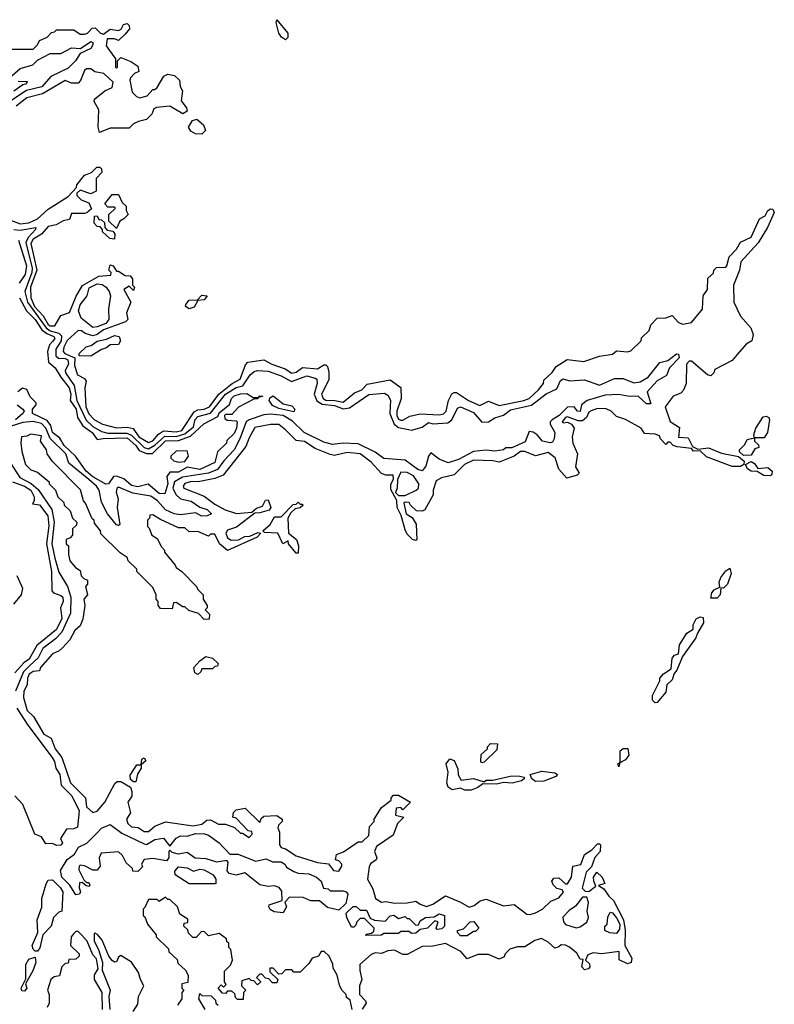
# Model space of a CAD drawing. Extents: x 2737310 to 2869991, y 870230 to 1012730.
# Tile 29 of 256: x 2812492 to 2816022, y 910459 to 915068. Entities that reach past the tile are written whole.
import ezdxf

# ---------------------------------------------------------------- set-up
doc = ezdxf.new("R2010")
doc.units = 0

msp = doc.modelspace()

# ---------------------------------------------------------------- linework, layer by layer
at = {"layer": '0CON02XD'}
for points in [[(2812455, 914930), (2812555, 914930), (2812575, 914950), (2812585, 914970), (2812620, 914985), (2812641.7, 915008.3), (2812655, 915010), (2812665, 915020), (2812745, 915020), (2812775, 915000), (2812795, 915000), (2812810, 915005), (2812831.7, 915028.3), (2812845, 915030), (2812870, 915005), (2812885, 915000), (2812915, 915022.5), (2812955, 915017.5), (2812966.7, 915023.3), (2812977.5, 915045), (2812995, 915050), (2813005, 915040), (2813006.7, 915025), (2812985, 915000), (2812955, 914970), (2812935, 914977.5), (2812901.7, 914978.3), (2812897.5, 914945), (2812940, 914885), (2812940, 914845), (2812945, 914840), (2812950, 914845), (2812950, 914875), (2812965, 914890), (2813011.7, 914871.7), (2813045, 914850), (2813050, 914825), (2813030, 914815), (2813010, 914795), (2813007.5, 914785), (2813018.3, 914728.3), (2813038.3, 914708.3), (2813055, 914702.5), (2813088.3, 914711.7), (2813115, 914740), (2813125, 914740), (2813135, 914750), (2813167, 914803), (2813185, 914812.5), (2813217, 914807), (2813240, 914785), (2813242.5, 914755), (2813253.3, 914735), (2813247, 914687), (2813272.5, 914655), (2813275, 914640), (2813255, 914627.5), (2813195, 914662.5), (2813133, 914657), (2813120, 914650), (2813110, 914625), (2813085, 914600), (2813048.3, 914591.7), (2813025, 914580), (2813005, 914560), (2812915, 914560), (2812865, 914540), (2812860, 914565), (2812862.5, 914645), (2812840, 914685), (2812842.5, 914695), (2812890, 914735), (2812925, 914750), (2812930, 914775), (2812885.7, 914815.7), (2812843.6, 914823.6), (2812825, 914837.5), (2812805, 914837.5), (2812795, 914830), (2812777, 914783), (2812765, 914770), (2812735, 914770), (2812705, 914782.5), (2812599.5, 914720.5), (2812525, 914701.2), (2812475, 914663.3)], [(2813735, 914973.3), (2813716.7, 914985), (2813704.1, 915004.1), (2813692.5, 915055), (2813695, 915067.5), (2813746.7, 915005), (2813746.4, 914983.6), (2813735, 914973.3)], [(2812445, 914795.6), (2812495, 914839.4), (2812553, 914857), (2812575, 914878), (2812635, 914908.8), (2812685, 914910), (2812735, 914935.7), (2812777, 914933), (2812825, 914966.2), (2812835, 914960), (2812835, 914950), (2812825, 914933.3), (2812775, 914910), (2812753.3, 914875), (2812718.8, 914841.2), (2812637.7, 914802.3), (2812596.3, 914753.7), (2812524.6, 914735.4), (2812455, 914690.6)], [(2812485, 914780), (2812528.3, 914778.3), (2812520, 914765), (2812507, 914763), (2812465, 914733.3)], [(2813345, 914532.5), (2813315, 914533.8), (2813292.5, 914545), (2813282.5, 914565), (2813300, 914595), (2813321.7, 914601.7), (2813352.5, 914575), (2813361.7, 914548.3), (2813345, 914532.5)], [(2812441.7, 914131.7), (2812495, 914111.9), (2812535, 914117.5), (2812575, 914136), (2812625, 914181.2), (2812719.3, 914240.7), (2812758.3, 914281.7), (2812760, 914295), (2812795, 914340), (2812828.3, 914351.7), (2812853, 914377), (2812867, 914377), (2812875, 914370), (2812877, 914353), (2812850, 914325), (2812850, 914265), (2812825, 914252.5), (2812775, 914270), (2812760, 914255), (2812760, 914245), (2812780, 914225), (2812815, 914210), (2812828.3, 914181.7), (2812807, 914163), (2812795, 914160), (2812735, 914160), (2812725, 914132.5), (2812695, 914126.7), (2812662.3, 914107.7), (2812625, 914100), (2812595, 914063.8), (2812555, 914040), (2812545, 914020), (2812573.1, 913895), (2812543.3, 913815), (2812544.4, 913765), (2812561.1, 913725), (2812601.8, 913681.8), (2812625, 913641.4), (2812635, 913634.3), (2812655.9, 913634.1), (2812685, 913682.5), (2812725, 913697.5), (2812756.2, 913773.8), (2812785.8, 913824.2)], [(2812945, 914090), (2812910, 914125), (2812910, 914155), (2812940, 914185), (2812935, 914190), (2812905, 914190), (2812890, 914205), (2812925, 914250), (2812955, 914250), (2812971.7, 914211.7), (2812990, 914195), (2812990, 914175), (2813000, 914155), (2812980, 914135), (2812960, 914125), (2812945, 914090)], [(2812785.8, 913824.2), (2812863, 913867), (2812918.3, 913871.7), (2812920, 913885), (2812910, 913895), (2812915, 913920), (2812930, 913915), (2812945, 913890), (2812955, 913890), (2812985, 913870), (2813008.3, 913868.3), (2813020, 913855), (2813020, 913825), (2813030, 913815), (2813025, 913800), (2813005, 913820), (2812980, 913805), (2813012.5, 913745), (2812992.5, 913695), (2812997.5, 913665), (2812987.3, 913652.7), (2812885, 913615.8), (2812855, 913593.8), (2812835, 913588), (2812798.3, 913598.3), (2812781.7, 913611.7), (2812765, 913612.5), (2812715, 913566.7), (2812698, 913535), (2812696.2, 913515), (2812703.3, 913505), (2812750, 913485), (2812749.3, 913449.3), (2812762.5, 913405), (2812795, 913387.5), (2812802.5, 913375), (2812797.5, 913345), (2812801.2, 913255), (2812815, 913223.3), (2812842.5, 913195), (2812880, 913175), (2812945, 913156.7), (2812995, 913160), (2813023.8, 913153.8), (2813050, 913115), (2813095, 913088.8), (2813115, 913096.7), (2813141.9, 913128.1), (2813165, 913142.5), (2813225, 913139.2), (2813250, 913145), (2813308.6, 913231.4), (2813325, 913242), (2813355, 913244.2), (2813380, 913255), (2813424.4, 913315.6), (2813485.6, 913364.4), (2813523.8, 913385), (2813548.3, 913451.7), (2813560, 913465), (2813635, 913476.2), (2813672.5, 913455), (2813733.9, 913433.9), (2813765, 913412.5), (2813785, 913417.5), (2813815, 913440), (2813885, 913433.8), (2813915, 913452.5), (2813925, 913452.5), (2813932.5, 913445), (2813938.3, 913418.3), (2813938.3, 913381.7), (2813904.2, 913315), (2813911.2, 913295), (2813925, 913286), (2813965.9, 913285.9), (2814005, 913277.5), (2814059.3, 913320.7), (2814092.5, 913335), (2814118.3, 913361.7), (2814225, 913382.5), (2814276, 913346), (2814276.7, 913295), (2814256.2, 913235), (2814256.7, 913215), (2814265, 913197.5), (2814275, 913193.3), (2814285, 913193.3), (2814317.7, 913212.3), (2814365, 913223.3), (2814455, 913217.5), (2814475, 913222.5), (2814486.7, 913235), (2814498.8, 913285), (2814513.8, 913316.2), (2814525, 913322.5), (2814535, 913322.5), (2814592.5, 913285), (2814645, 913262.5), (2814685, 913282.5), (2814735, 913261.2), (2814850, 913285), (2814875, 913294), (2814920, 913335), (2814942.5, 913365), (2814945, 913380), (2814983.9, 913416.1), (2815002.5, 913445), (2815053, 913477), (2815131.7, 913468.3), (2815205, 913492.5), (2815265, 913502.5), (2815285, 913517.5), (2815335, 913512.5), (2815351.7, 913518.3), (2815400, 913565), (2815401.7, 913578.3), (2815437, 913613), (2815445, 913640), (2815475, 913670), (2815515, 913672.5), (2815545, 913682.5), (2815575, 913650), (2815595, 913642.5), (2815635, 913650), (2815687, 913713), (2815690, 913775), (2815710, 913805), (2815711.7, 913858.3), (2815738.3, 913881.7), (2815740, 913895), (2815751.7, 913908.3), (2815795, 913910), (2815800, 913915), (2815811.7, 913958.3), (2815845.8, 913994.2), (2815864.1, 914025.9), (2815915, 914050), (2815953.3, 914135), (2815980, 914150), (2815992.5, 914175), (2816005, 914182.5), (2816015, 914180), (2816022.5, 914165), (2815990, 914095), (2815946.4, 914023.6), (2815866, 913934), (2815859.2, 913895), (2815832, 913825), (2815832.5, 913745), (2815865, 913680), (2815912.5, 913625), (2815923.6, 913593.6), (2815917.5, 913565), (2815890.5, 913549.5), (2815848.8, 913501.2), (2815825, 913472.5), (2815745, 913430), (2815740, 913415), (2815725, 913400), (2815710, 913405), (2815635, 913470), (2815625, 913470), (2815612.5, 913455), (2815610, 913365), (2815597, 913333), (2815585, 913320), (2815550, 913305), (2815512.5, 913255), (2815535, 913187.5), (2815578.8, 913158.8), (2815573.8, 913113.8), (2815619.7, 913109.7), (2815640, 913070), (2815665, 913057.5), (2815715, 913063.8), (2815775, 913038.8), (2815855, 913022.5), (2815881.7, 913001.7), (2815880, 912985), (2815864.2, 912975.8), (2815825.8, 912975.8), (2815705, 913020.8), (2815675, 913050), (2815645, 913047.5), (2815635, 913060), (2815568.8, 913068.8), (2815550, 913075), (2815535, 913090), (2815525, 913090), (2815515, 913080), (2815490, 913105), (2815485, 913120), (2815465, 913127.5), (2815415, 913130), (2815400, 913155), (2815327, 913197), (2815285, 913210), (2815260, 913235), (2815236.4, 913246.4), (2815195, 913247.5), (2815165, 913236.7), (2815155, 913230), (2815144.2, 913205.8), (2815125, 913190), (2815105, 913190), (2815055, 913208.8), (2815045, 913206.2), (2815030, 913185), (2815035, 913180), (2815055, 913183.3), (2815074, 913174), (2815086.7, 913155), (2815077.5, 913115), (2815080, 913085), (2815102.5, 913035), (2815092.5, 912975), (2815110, 912945), (2815100, 912935), (2815051.7, 912921.7), (2815013.8, 912963.8), (2814997.3, 913017.3), (2814965, 913042.5), (2814905, 913026.7), (2814855, 913046.7), (2814835, 913046.7), (2814806.1, 913023.9), (2814735, 912996.7), (2814705, 913003.3), (2814615, 913006.2), (2814572.5, 912985), (2814525, 912936.7), (2814465, 912922.5), (2814440.7, 912909.3), (2814426.7, 912865), (2814427, 912843), (2814387, 912773), (2814375, 912767.5), (2814348.3, 912768.3), (2814320, 912795), (2814315, 912807.5), (2814295, 912810), (2814290, 912805), (2814300, 912755), (2814328.3, 912738.3), (2814347, 912707), (2814350, 912635), (2814345, 912630), (2814330, 912635), (2814305, 912660), (2814295, 912680), (2814277, 912747), (2814257.5, 912785), (2814257, 912817), (2814228.3, 912868.3), (2814228.3, 912891.7), (2814241.7, 912918.3), (2814240, 912935), (2814205, 912936.2), (2814185, 912943.3), (2814135.9, 912995.9), (2814085, 913036.2), (2814025, 913041.2), (2813965, 913027.5), (2813945, 913032.5), (2813875, 913060), (2813825, 913093.3), (2813785, 913097.5), (2813735, 913147.5), (2813705, 913172.5), (2813665, 913172.5), (2813591.7, 913158.3), (2813565, 913110), (2813550.7, 913069.3), (2813443.8, 912936.2), (2813405, 912920), (2813335, 912906.2), (2813290, 912905), (2813265, 912896.7), (2813257.5, 912885), (2813260, 912875), (2813355, 912837.5), (2813405, 912800), (2813453.9, 912773.9), (2813507, 912757), (2813577.5, 912762.5), (2813599.3, 912780.7), (2813628.8, 912791.2), (2813641.7, 912818.3), (2813655, 912820), (2813666.7, 912785), (2813658.8, 912771.2), (2813615, 912758.8), (2813591.7, 912758.3), (2813507, 912693), (2813465, 912678.8), (2813456.7, 912665), (2813465, 912642.5), (2813481.7, 912631.7), (2813516.4, 912633.6), (2813545, 912648.8), (2813569.3, 912650.7), (2813607, 912667), (2813620, 912665), (2813602.5, 912645), (2813465, 912582.5), (2813426.7, 912615), (2813405, 912660), (2813385, 912660), (2813375, 912650), (2813325, 912672.5), (2813285, 912670), (2813265, 912690), (2813235, 912690), (2813151.7, 912728.3), (2813115, 912750), (2813101.7, 912748.3), (2813100, 912735), (2813090, 912725), (2813090, 912695), (2813098.3, 912688.3), (2813110, 912655), (2813135, 912640), (2813155, 912600), (2813170, 912585), (2813170, 912575), (2813220, 912515), (2813223.6, 912503.6), (2813250, 912485), (2813320, 912415), (2813325, 912400), (2813350, 912375), (2813350, 912355), (2813370, 912325), (2813370, 912315), (2813360, 912305), (2813380, 912285), (2813378.3, 912261.7), (2813355, 912260), (2813328.3, 912288.3), (2813283, 912303), (2813265, 912320), (2813255, 912320), (2813225, 912340), (2813211.7, 912338.3), (2813205, 912310), (2813151.7, 912311.7), (2813140, 912325), (2813140, 912345), (2813130, 912355), (2813130, 912375), (2813115, 912410), (2813040, 912485), (2813040, 912495), (2813000, 912535), (2812995, 912550), (2812961.7, 912571.7), (2812871.7, 912661.7), (2812870, 912675), (2812841.7, 912711.7), (2812840, 912725), (2812831.7, 912731.7), (2812800, 912805), (2812790, 912815), (2812777, 912867), (2812645, 913000), (2812620, 913035), (2812617.5, 913055), (2812590, 913095), (2812595, 913120), (2812545, 913127.5), (2812525, 913117.5), (2812500, 913115), (2812497, 913087), (2812503, 913047), (2812520, 912985), (2812545, 912960), (2812575, 912950), (2812630, 912905), (2812630, 912895), (2812660, 912865), (2812670, 912835), (2812698.3, 912808.3), (2812700, 912795), (2812728.3, 912768.3), (2812740, 912735), (2812760, 912715), (2812758.3, 912701.7), (2812740, 912685), (2812740, 912655), (2812728.3, 912641.7), (2812710, 912635), (2812710, 912615), (2812720, 912605), (2812720, 912565), (2812727.5, 912535), (2812753.6, 912503.6), (2812775, 912490), (2812780, 912465), (2812791.7, 912451.7), (2812810, 912445), (2812810, 912425), (2812800, 912415), (2812810, 912375), (2812792.5, 912355), (2812796.7, 912325), (2812788.3, 912261.7), (2812775, 912230), (2812750.7, 912209.3), (2812727.5, 912165), (2812693, 912127), (2812677, 912113), (2812645, 912100), (2812590, 912035), (2812585, 912020), (2812555, 912016.7), (2812536.7, 912005), (2812528.8, 911985), (2812527.5, 911955), (2812511.2, 911925), (2812510, 911895), (2812527.5, 911835), (2812556.2, 911806.2), (2812605, 911723.3), (2812640, 911705), (2812657.5, 911655), (2812690, 911615), (2812730, 911495), (2812800, 911425), (2812805, 911383.3), (2812835, 911357.5), (2812855, 911363.3), (2812890, 911405), (2812937, 911493), (2812948.3, 911501.7), (2812965, 911502.5), (2813010, 911475), (2813017.5, 911455), (2813017, 911433), (2812997.5, 911405), (2813010, 911355), (2812992.5, 911325), (2812997.5, 911305), (2813015, 911290), (2813047, 911287), (2813075, 911267.5), (2813095, 911267.5), (2813125, 911292.5), (2813175, 911312.5), (2813303.9, 911293.9), (2813345, 911302.5), (2813368.3, 911321.7), (2813385, 911322.5), (2813423, 911303), (2813455, 911302.5), (2813497, 911287), (2813525, 911260), (2813535, 911260), (2813565, 911240), (2813580, 911255)], [(2812935, 914040), (2812913.6, 914043.6), (2812880, 914075), (2812880, 914085), (2812868.3, 914098.3), (2812855, 914100), (2812840, 914115), (2812841.7, 914148.3), (2812855, 914150), (2812861.7, 914131.7), (2812875, 914130), (2812888.3, 914118.3), (2812890, 914095), (2812901.7, 914081.7), (2812928.3, 914078.3), (2812937.5, 914065), (2812935, 914040)], [(2812465, 914086), (2812495, 914082.5), (2812567.5, 914095), (2812566.2, 914085), (2812531.5, 914048.5), (2812520.6, 914025), (2812550, 913905), (2812548.9, 913885), (2812515.6, 913795), (2812528.1, 913745), (2812615.6, 913625), (2812635, 913611.8), (2812675, 913600.6), (2812687.4, 913587.4), (2812685.6, 913565), (2812660.8, 913525), (2812662, 913495), (2812673.4, 913483.4), (2812705, 913482.5), (2812718.1, 913475), (2812720, 913455), (2812704.2, 913425.8), (2812706.2, 913415), (2812747.5, 913355), (2812759.2, 913285), (2812803.7, 913193.7), (2812835, 913162.9), (2812875, 913139.4), (2812905, 913132.2), (2812992.8, 913132.8), (2813015, 913122.2), (2813075, 913065.7), (2813095, 913058.9), (2813125, 913075.6), (2813171.4, 913118.6), (2813225, 913117.3), (2813265, 913129.5), (2813305, 913162), (2813313.8, 913196.2), (2813325, 913210.8), (2813385, 913225.8), (2813454.7, 913315.3), (2813505, 913345.6), (2813535.4, 913354.6), (2813571.2, 913405), (2813588.8, 913421.2), (2813605, 913426), (2813655, 913422), (2813715, 913400.8), (2813764.2, 913374.2), (2813835, 913400), (2813875, 913390), (2813882.5, 913385), (2813883.3, 913365), (2813869.2, 913315), (2813883, 913283), (2813907.4, 913267.4), (2813965, 913262.2), (2814005, 913246.7), (2814035, 913250.8), (2814125, 913314), (2814198.8, 913318.8), (2814215, 913310), (2814227.3, 913287.3), (2814223.1, 913225), (2814244.5, 913174.5), (2814265, 913159.2), (2814310.7, 913149.3), (2814325, 913146.2), (2814375, 913160), (2814405, 913182.5), (2814425, 913176.7), (2814495, 913180), (2814513.8, 913195), (2814540, 913250), (2814554, 913256), (2814615, 913228.8), (2814655, 913183.8), (2814685, 913186), (2814715, 913203.8), (2814755, 913216.2), (2814788.3, 913241.7), (2814887.1, 913262.9), (2814955, 913316.7), (2815005, 913340), (2815021.7, 913378.3), (2815035, 913386.7), (2815065, 913377.5), (2815135, 913382.5), (2815205, 913357.5), (2815275, 913387.5), (2815315, 913387.5), (2815365, 913367.5), (2815395, 913373.3), (2815432.5, 913395), (2815487, 913463), (2815525, 913472.5), (2815565, 913503.3), (2815575, 913502.5), (2815578, 913485), (2815531.7, 913438.3), (2815517.5, 913402.5), (2815475, 913376.7), (2815427.5, 913325), (2815445, 913270), (2815425, 913270), (2815386.2, 913306.2), (2815345, 913303.3), (2815293.9, 913313.9), (2815230.5, 913310.5), (2815146.7, 913285), (2815120, 913265), (2815115, 913233.3), (2815102.5, 913235), (2815086, 913256), (2815055, 913254), (2815015.4, 913214.6), (2814983.8, 913195), (2814973.3, 913185), (2814973.3, 913175), (2814996.2, 913135), (2814993.3, 913105), (2814985, 913090), (2814973.3, 913086.7), (2814937.5, 913095), (2814912.5, 913125), (2814895, 913136.7), (2814875, 913140), (2814857.5, 913092.5), (2814795, 913064.2), (2814766.7, 913063.3), (2814755, 913053.8), (2814715, 913048), (2814675, 913052), (2814615, 913046), (2814545, 913009.2), (2814496.1, 912993.9), (2814455, 913011.2), (2814415, 913040), (2814404, 913025), (2814392.7, 912977.3), (2814375, 912956.7), (2814355, 912962), (2814295, 913005.8), (2814195, 913013.8), (2814155, 913043.8), (2814075, 913082), (2814005, 913086), (2813955, 913080), (2813915, 913090.8), (2813823.3, 913135), (2813769.1, 913189.1), (2813725, 913214.3), (2813665, 913220.6), (2813635, 913218.6), (2813565, 913194.2), (2813552.5, 913185), (2813522.5, 913105), (2813495.8, 913055), (2813446.6, 913003.4), (2813417.9, 912962.1), (2813375.5, 912944.5), (2813253.7, 912926.3), (2813216, 912905), (2813209.4, 912875), (2813222, 912845), (2813245, 912824.2), (2813295, 912814), (2813335, 912786.2), (2813370, 912775), (2813390, 912755), (2813370, 912745), (2813345, 912743.8), (2813315, 912760), (2813245, 912750.8), (2813215, 912754.2), (2813175, 912774), (2813136.2, 912815), (2813105, 912838), (2813022.1, 912852.1), (2812955, 912880), (2812946.4, 912873.6), (2812943.6, 912856.4), (2812952.5, 912825), (2812947.5, 912785), (2812960, 912705), (2812955, 912700), (2812945, 912702.5), (2812902.5, 912755), (2812875, 912810), (2812863.8, 912865), (2812852, 912885), (2812816.2, 912916.2), (2812722.1, 912992.1), (2812707.5, 913035), (2812635, 913108), (2812615, 913156.2), (2812595, 913177.1), (2812555, 913187.5), (2812507.3, 913182.7), (2812452, 913165)], [(2812486.1, 914036.1), (2812524.3, 913915), (2812517.5, 913875), (2812490, 913835)], [(2812835, 913626.2), (2812780, 913670), (2812768, 913705), (2812775, 913733.3), (2812808, 913775), (2812817.5, 913812.5), (2812855, 913831.1), (2812877.6, 913827.6), (2812896.2, 913815), (2812911.2, 913795), (2812916.7, 913775), (2812908, 913715), (2812908.8, 913665), (2812895, 913646), (2812855, 913630), (2812835, 913626.2)], [(2812490.8, 913765), (2812524.4, 913704.4), (2812565, 913664), (2812595.6, 913615.6), (2812618.5, 913598.5), (2812652.5, 913585), (2812656.7, 913575), (2812645, 913561.2), (2812632, 913545), (2812622, 913515), (2812627.5, 913465), (2812658.8, 913438.8), (2812684.5, 913394.5), (2812724.2, 913345), (2812731.4, 913315), (2812728, 913285), (2812755.7, 913245), (2812762.5, 913205), (2812787, 913167), (2812831.2, 913135), (2812855, 913102.5), (2812882, 913108), (2812995, 913110), (2813036, 913075), (2813051.9, 913051.9), (2813085, 913037.8), (2813112.9, 913037.1), (2813175, 913095.8), (2813235, 913098.1), (2813291.1, 913118.9), (2813353.9, 913176.1), (2813419.3, 913210.7), (2813425, 913227.5), (2813473, 913267), (2813482.5, 913295), (2813495, 913306.7), (2813525, 913316.7), (2813555, 913317.5), (2813585, 913300), (2813610, 913300), (2813615, 913307.5), (2813630, 913305), (2813610, 913300), (2813607, 913293), (2813588.3, 913291.7), (2813516.4, 913253.6), (2813485, 913220), (2813455, 913220), (2813450, 913215), (2813451.7, 913201.7), (2813462.5, 913192.5), (2813505, 913190), (2813510, 913185), (2813506.7, 913155), (2813495, 913130), (2813461.7, 913098.3), (2813460, 913085), (2813417.5, 913045), (2813405.7, 912994.3), (2813335, 912962.9), (2813275, 912972.5), (2813235, 912950), (2813195, 912950), (2813180.7, 912929.3), (2813185.7, 912895), (2813171.7, 912848.3), (2813145, 912850), (2813093, 912893), (2813045, 912881.2), (2813015, 912886.7), (2812979.2, 912919.2), (2812945, 912931.2), (2812931.2, 912928.8), (2812907.5, 912895), (2812895, 912893.3), (2812835, 912928.6), (2812802.9, 912955), (2812753.3, 913025), (2812700, 913075), (2812679.4, 913109.4), (2812646, 913135), (2812637.9, 913167.9), (2812620.9, 913190.9), (2812552.5, 913225), (2812552.5, 913245), (2812570, 913265), (2812570, 913275), (2812541.7, 913301.7), (2812525, 913336.7), (2812505, 913343.3), (2812483.3, 913325)], [(2813285, 913714), (2813268, 913725), (2813269.2, 913735), (2813285, 913754.2), (2813323.3, 913756.7), (2813345, 913777.5), (2813370, 913775), (2813355, 913756.2), (2813325, 913752.5), (2813307.8, 913722.2), (2813285, 913714)], [(2812825, 913492), (2812770, 913495), (2812770, 913505), (2812803.5, 913536.5), (2812826.9, 913543.1), (2812855, 913562.9), (2812898.3, 913571.7), (2812935, 913590), (2812957.1, 913585), (2812964.4, 913565), (2812955, 913548), (2812915, 913546.2), (2812898.9, 913531.1), (2812875, 913524), (2812825, 913492)], [(2813775, 913232.5), (2813705, 913247.5), (2813675, 913262.5), (2813660, 913285), (2813661.7, 913298.3), (2813677.5, 913307.5), (2813725, 913270), (2813765, 913260), (2813780, 913245), (2813775, 913232.5)], [(2812480, 913265), (2812507.5, 913245), (2812512.5, 913235), (2812507.5, 913225), (2812473.3, 913195)], [(2815878.3, 913028.3), (2815860, 913045), (2815860, 913055), (2815885, 913080), (2815895, 913102.5), (2815930, 913110), (2815927.5, 913125), (2815936.7, 913155), (2815970.7, 913209.3), (2815985, 913212.5), (2815996.2, 913206.2), (2816000, 913195), (2815990, 913135), (2815975, 913110), (2815930, 913110), (2815930, 913095), (2815948.3, 913078.3), (2815950, 913065), (2815931.7, 913058.3), (2815915, 913030), (2815878.3, 913028.3)], [(2813235, 912996.7), (2813265, 913000), (2813282.5, 913025), (2813275, 913050), (2813225, 913047.5), (2813200, 913025), (2813200, 913015), (2813213, 913003), (2813235, 912996.7)], [(2812450.3, 912990.3), (2812493.3, 912925), (2812546.6, 912896.6), (2812579.3, 912869.3), (2812642.9, 912775), (2812653.1, 912715), (2812643.1, 912615), (2812657.3, 912547.3), (2812675, 912482.5), (2812716.2, 912415), (2812732, 912365), (2812729.7, 912290.3), (2812688.8, 912201.2), (2812660.3, 912169.7), (2812600.8, 912125), (2812579.1, 912080.9), (2812540, 912045)], [(2816005, 912932.5), (2815974.2, 912934.2), (2815943, 912953), (2815914.1, 912954.1), (2815896.7, 912965), (2815887.5, 912985), (2815915, 913000), (2815930, 912990), (2815945, 912967.5), (2815991.7, 912971.7), (2816012.5, 912955), (2816011.7, 912938.3), (2816005, 912932.5)], [(2814295, 912840), (2814347.5, 912865), (2814357.5, 912875), (2814360, 912895), (2814335, 912933.3), (2814305, 912947.5), (2814275, 912950), (2814260, 912915), (2814257.5, 912875), (2814250, 912855), (2814265, 912840), (2814295, 912840)], [(2812458.8, 912905), (2812515, 912884), (2812543.8, 912865), (2812560, 912835), (2812560, 912815), (2812551.7, 912801.7), (2812585, 912796.7), (2812623.8, 912745), (2812628.3, 912698.3), (2812617.1, 912615), (2812641.2, 912485), (2812642.5, 912395), (2812650, 912385), (2812685, 912373.3), (2812693.3, 912365), (2812695.9, 912344.1), (2812682.5, 912315), (2812688.8, 912265), (2812665, 912213.3), (2812572, 912138), (2812536.2, 912075), (2812512, 912058), (2812469.3, 912010.7)], [(2813795, 912570), (2813785, 912570), (2813750, 912615), (2813748.3, 912628.3), (2813723.6, 912613.6), (2813700, 912665), (2813637.5, 912667.5), (2813630, 912675), (2813663.3, 912705), (2813685, 912740), (2813715, 912740), (2813771.7, 912798.3), (2813785, 912800), (2813795, 912810), (2813805, 912800), (2813815, 912800), (2813817, 912793), (2813805, 912782.5), (2813781.7, 912778.3), (2813760, 912760), (2813746.7, 912735), (2813750, 912665), (2813786.7, 912635), (2813796.7, 912605), (2813795, 912570)], [(2815755, 912360), (2815725, 912360), (2815730, 912385), (2815741.2, 912398.8), (2815768.3, 912411.7), (2815763.8, 912435), (2815773, 912457), (2815795, 912487.5), (2815815, 912500), (2815820, 912475), (2815803.3, 912425), (2815785, 912407.5), (2815771.7, 912408.3), (2815770, 912375), (2815755, 912360)], [(2812465, 912332.5), (2812500, 912375), (2812507.5, 912405), (2812480, 912465)], [(2815465, 911870), (2815453, 911883), (2815453.3, 911905), (2815487, 911973), (2815487.5, 911985), (2815504.1, 912005.9), (2815540, 912030), (2815545, 912080), (2815555, 912092.5), (2815575, 912100), (2815578.3, 912141.7), (2815614, 912196), (2815642.5, 912215), (2815642.5, 912235), (2815656.4, 912263.6), (2815675, 912273.3), (2815690, 912270), (2815691.2, 912245), (2815663, 912197), (2815656.1, 912173.9), (2815593.3, 912086.7), (2815567, 912023), (2815553.3, 912006.7), (2815545, 911977.5), (2815520, 911955), (2815515, 911920), (2815475, 911872.5), (2815465, 911870)], [(2813325, 912002.5), (2813311.2, 912011.2), (2813307.5, 912035), (2813335, 912067.5), (2813363, 912087), (2813395, 912080), (2813420, 912055), (2813418.3, 912041.7), (2813405, 912040), (2813395, 912030), (2813345, 912030), (2813340, 912015), (2813325, 912002.5)], [(2812540, 912045), (2812510.6, 912015), (2812472.5, 911925)], [(2812479.2, 911845), (2812530.8, 911765), (2812644, 911615), (2812655.8, 911595), (2812662, 911565), (2812680, 911535), (2812686.7, 911485), (2812736, 911435), (2812771.2, 911365), (2812762.5, 911287.5), (2812745, 911280), (2812710.7, 911279.3), (2812683.3, 911235), (2812692.5, 911215), (2812685, 911203.3), (2812665, 911202.5), (2812645, 911212.5), (2812615, 911210), (2812595, 911242.5), (2812562.5, 911255), (2812506.7, 911395), (2812470, 911435)], [(2814655, 911590), (2814650, 911595), (2814651.7, 911628.3), (2814680, 911655), (2814680, 911665), (2814695, 911680), (2814728.3, 911678.3), (2814725, 911650), (2814665, 911592.5), (2814655, 911590)], [(2815295, 911570), (2815290, 911585), (2815300, 911590), (2815301.7, 911598.3), (2815301.2, 911645), (2815315, 911656.7), (2815337, 911657), (2815342.5, 911625), (2815326.4, 911603.6), (2815300, 911590), (2815295, 911570)], [(2813035, 911500), (2813025, 911500), (2813010.7, 911510.7), (2813008.3, 911531.7), (2813040.7, 911579.3), (2813060, 911580), (2813063, 911607), (2813075, 911612.5), (2813081.7, 911598.3), (2813060, 911580), (2813060, 911565), (2813043, 911537), (2813035, 911500)], [(2814605, 911461.2), (2814575, 911461.2), (2814555, 911470), (2814515, 911463.3), (2814496.7, 911475), (2814490, 911495), (2814497.5, 911545), (2814486.7, 911585), (2814505, 911607.5), (2814525, 911600), (2814541.7, 911561.7), (2814543, 911533), (2814558.3, 911508.3), (2814615, 911516.7), (2814665, 911500), (2814675, 911507.5), (2814705, 911507.5), (2814786.4, 911526.4), (2814825, 911528.8), (2814851.7, 911521.7), (2814852.5, 911515), (2814840, 911505), (2814795.9, 911494.1), (2814755, 911497.5), (2814725, 911490), (2814658.3, 911491.7), (2814635.9, 911474.1), (2814605, 911461.2)], [(2814905, 911502.5), (2814887.5, 911515), (2814880, 911535), (2814935, 911550), (2814995, 911542.5), (2815007.5, 911535), (2815000, 911525), (2814945, 911503.8), (2814905, 911502.5)], [(2813580, 911255), (2813578.3, 911268.3), (2813561.7, 911271.7), (2813505, 911330), (2813490, 911335), (2813493, 911357), (2813505, 911370), (2813547, 911377), (2813615, 911310), (2813621.7, 911328.3), (2813635, 911340), (2813695, 911342.5), (2813720, 911325), (2813720, 911315), (2813703, 911297), (2813700, 911285), (2813707.5, 911265), (2813707.5, 911205), (2813715, 911192.5), (2813735, 911187.5), (2813785, 911153.3), (2813885, 911122.5), (2813937, 911117), (2813960, 911085), (2813985, 911082.5), (2814000, 911105), (2814000, 911115), (2813985, 911130), (2813970, 911135), (2813975, 911160), (2814007, 911173), (2814075, 911220), (2814095, 911220), (2814125, 911250), (2814128.3, 911291.7), (2814150, 911315), (2814150, 911325), (2814185, 911380), (2814230, 911415), (2814230, 911425), (2814241.7, 911438.3), (2814265, 911437.5), (2814320, 911405), (2814285, 911370), (2814275, 911380), (2814253, 911377), (2814250, 911345), (2814290, 911335), (2814260, 911305), (2814239.3, 911250.7), (2814161.7, 911198.3), (2814152.5, 911175), (2814162.5, 911145), (2814160, 911135), (2814133.6, 911116.4), (2814127, 911103), (2814120, 911045), (2814145, 911000), (2814157.5, 910955), (2814185, 910937.5), (2814205, 910940), (2814245, 910932), (2814305, 910933.8), (2814345, 910942.5), (2814365, 910927.5), (2814395, 910917.5), (2814425, 910927.5), (2814485, 910967.5), (2814555, 910937.5), (2814595, 910913.3), (2814618.3, 910921.7), (2814646.4, 910943.6), (2814675, 910951.2), (2814755, 910920), (2814805, 910926.7), (2814865, 910881.2), (2814880.7, 910879.3), (2814905, 910886.7), (2814937.5, 910905), (2814977.7, 910942.3), (2815015, 910957.5), (2815036.1, 910983.9), (2815030, 910995), (2815005, 911001.2), (2814987.7, 911017.7), (2814981.2, 911035), (2814990.5, 911049.5), (2815015, 911051.2), (2815045, 911022.5), (2815055, 911022.5), (2815073.8, 911055), (2815080, 911105), (2815116.7, 911113.3), (2815135, 911160), (2815168.3, 911181.7), (2815195, 911210), (2815205, 911210), (2815210, 911205), (2815207.5, 911175), (2815183, 911147), (2815167, 911103), (2815143, 911077), (2815123, 911003), (2815138.3, 910988.3), (2815155, 910987.5), (2815188.3, 911011.7), (2815177.5, 911035), (2815176.7, 911055), (2815191.7, 911078.3), (2815217.5, 911055), (2815230, 911025), (2815200, 911015), (2815225, 911000), (2815248, 910965), (2815270.8, 910945), (2815316.7, 910855), (2815324.4, 910805.6), (2815324, 910734), (2815356.7, 910675), (2815352.5, 910655), (2815335, 910648.8), (2815297.5, 910667.5), (2815296, 910706), (2815215, 910695.6), (2815175, 910700), (2815150, 910690), (2815140, 910665), (2815158.3, 910648.3), (2815160, 910635), (2815152.5, 910625), (2815135, 910621.2), (2815122.5, 910635), (2815128.3, 910668.3), (2815115, 910670), (2815099.3, 910699.3), (2815065, 910726.2), (2815045, 910736.7), (2815025, 910737.5), (2815015, 910727.5), (2814995, 910722.5), (2814965, 910750), (2814933.6, 910766.4), (2814902.3, 910757.7), (2814855, 910727.5), (2814821.7, 910728.3), (2814785, 910716.7), (2814763.9, 910696.1), (2814759.3, 910680.7), (2814735, 910670), (2814685, 910692.5), (2814635, 910692.5), (2814585, 910672.5), (2814556.1, 910706.1), (2814485, 910743.3), (2814425, 910731.2), (2814375, 910730), (2814305, 910692.5), (2814285, 910692.5), (2814245, 910713.3), (2814215, 910710), (2814185, 910697.5), (2814155, 910700), (2814137, 910693), (2814083.3, 910645), (2814083, 910617), (2814093.3, 910575), (2814082.5, 910545), (2814082.5, 910505), (2814110, 910475), (2814112.5, 910465), (2814093.9, 910436.1)], [(2813725, 910887.5), (2813682.3, 910892.3), (2813663.6, 910903.6), (2813657.5, 910915), (2813660, 910925), (2813720, 910945), (2813719.3, 910989.3), (2813706.1, 911006.1), (2813685, 911013.3), (2813655, 911010), (2813615, 911018.8), (2813545, 911073.8), (2813505, 911063.8), (2813471.7, 911071.7), (2813463.6, 911083.6), (2813467.5, 911125), (2813461.7, 911131.7), (2813413.9, 911123.9), (2813365, 911140), (2813312.7, 911142.7), (2813275, 911170), (2813235, 911162.5), (2813205, 911170), (2813195, 911180), (2813190, 911175), (2813190, 911145), (2813178.8, 911131.2), (2813115, 911141.2), (2813073.8, 911136.2), (2813062.5, 911115), (2813067, 911103), (2813045, 911080), (2813021.7, 911081.7), (2813020, 911095), (2812990.7, 911120.7), (2812973.8, 911155), (2812955, 911173.3), (2812874.1, 911165.9), (2812863.8, 911145), (2812868.8, 911105), (2812855, 911087.5), (2812835, 911087.5), (2812795, 911106.7), (2812775, 911110), (2812770, 911105), (2812768.3, 911088.3), (2812791.7, 911041.7), (2812805, 911030), (2812815, 911030), (2812820, 911015), (2812815, 911010), (2812803, 911013), (2812785, 911030), (2812771.7, 911028.3), (2812770, 911005), (2812776.7, 910985), (2812772.5, 910975), (2812755, 910972), (2812726.4, 911016.4), (2812688.8, 911055), (2812683.3, 911085), (2812713.6, 911136.4), (2812748.3, 911161.7), (2812766.7, 911195), (2812806.1, 911213.9), (2812851.7, 911258.3), (2812875, 911283.8), (2812915, 911300), (2812970.3, 911260.3), (2813075, 911210), (2813085, 911207.5), (2813125, 911231.2), (2813165, 911236.7), (2813195, 911200), (2813223.6, 911236.4), (2813245, 911247.5), (2813275, 911246.7), (2813315, 911259.2), (2813357.3, 911257.3), (2813375, 911251.2), (2813425.6, 911215.6), (2813475, 911162.5), (2813515, 911162.5), (2813595, 911128.8), (2813645, 911140), (2813675, 911126.7), (2813715, 911126.7), (2813732.5, 911115), (2813740.7, 911100.7), (2813775, 911080), (2813795, 911072.5), (2813845, 911070), (2813880, 911055), (2813902.5, 911035), (2813913, 911003), (2813935, 911000), (2813945, 910990), (2814005, 910990), (2814020, 910985), (2814027.5, 910975), (2814018.3, 910931.7), (2813985, 910900), (2813933, 910913), (2813895, 910943.3), (2813855, 910943.8), (2813818.8, 910958.8), (2813755, 910960), (2813732.5, 910937.5), (2813740, 910915), (2813725, 910887.5)], [(2813405, 911022.5), (2813285, 911022.5), (2813220, 911065), (2813218.3, 911081.7), (2813235, 911102.5), (2813275, 911097.5), (2813305, 911082.5), (2813335, 911091.2), (2813355, 911088.8), (2813397.5, 911065), (2813410, 911045), (2813410, 911025), (2813405, 911022.5)], [(2812575, 910707.5), (2812565, 910707.5), (2812555, 910717.5), (2812550, 910735), (2812577.5, 910795), (2812573.8, 910855), (2812596.1, 910913.9), (2812596, 910954), (2812616.7, 911023.3), (2812625, 911040), (2812645, 911042.5), (2812683.3, 911005), (2812693.3, 910985), (2812690, 910895), (2812675, 910890), (2812650, 910865), (2812640, 910825), (2812600, 910785), (2812587, 910723), (2812575, 910707.5)], [(2814047.5, 910435), (2814038.3, 910478.3), (2814021.7, 910491.7), (2814020, 910505), (2814000, 910525), (2813988.3, 910548.3), (2813977.5, 910595), (2813958.3, 910628.3), (2813957, 910647), (2813940, 910685), (2813917, 910707), (2813903, 910707), (2813890, 910685), (2813860, 910675), (2813845, 910650), (2813805, 910610), (2813775, 910610), (2813765, 910620), (2813735, 910620), (2813718.3, 910601.7), (2813705, 910600), (2813678.3, 910628.3), (2813661.7, 910628.3), (2813661.7, 910611.7), (2813700, 910575), (2813695, 910560), (2813675, 910560), (2813658.3, 910578.3), (2813641.7, 910581.7), (2813625, 910600), (2813615, 910600), (2813600, 910585), (2813620, 910565), (2813605, 910550), (2813588.3, 910568.3), (2813575, 910570), (2813565, 910580), (2813531.7, 910568.3), (2813530, 910545), (2813550, 910525), (2813540, 910515), (2813538.3, 910481.7), (2813511.7, 910481.7), (2813501.7, 910491.7), (2813498.3, 910508.3), (2813485, 910520), (2813465, 910520), (2813455, 910510), (2813441.7, 910511.7), (2813420, 910535), (2813435, 910550), (2813445, 910540), (2813458.3, 910551.7), (2813450, 910565), (2813450, 910615), (2813478.3, 910641.7), (2813487.5, 910665), (2813480, 910715), (2813470, 910725), (2813470, 910745), (2813461.7, 910751.7), (2813460, 910765), (2813425, 910790), (2813375, 910780), (2813355, 910800), (2813341.7, 910798.3), (2813318.3, 910771.7), (2813301.7, 910771.7), (2813281.7, 910791.7), (2813278.3, 910808.3), (2813260, 910825), (2813261.7, 910838.3), (2813278.3, 910841.7), (2813278.3, 910858.3), (2813241.7, 910881.7), (2813230, 910915), (2813195, 910950), (2813185, 910950), (2813175, 910960), (2813145, 910940), (2813135, 910950), (2813095, 910950), (2813078.3, 910911.7), (2813070, 910905), (2813070, 910875), (2813078.3, 910868.3), (2813090, 910835), (2813130, 910785), (2813130, 910775), (2813188.3, 910718.3), (2813190, 910705), (2813228.3, 910668.3), (2813231.7, 910651.7), (2813268.3, 910618.3), (2813280, 910595), (2813278.3, 910561.7), (2813250, 910555), (2813250, 910535), (2813260, 910525), (2813250, 910515), (2813250, 910485), (2813230, 910455)], [(2815095, 910816.7), (2815115, 910822.5), (2815145.9, 910844.1), (2815153.3, 910865), (2815147.5, 910895), (2815152.5, 910935), (2815145, 910960), (2815125, 910960), (2815091.7, 910918.3), (2815062.3, 910897.7), (2815033.6, 910866.4), (2815036.7, 910845), (2815045, 910833.3), (2815095, 910816.7)], [(2814111.7, 910781.7), (2814113, 910787), (2814138.3, 910791.7), (2814148.3, 910801.7), (2814150, 910815), (2814105, 910860), (2814085, 910860), (2814070, 910845), (2814065, 910830), (2814055, 910820), (2814045, 910820), (2814022.5, 910865), (2814020, 910885), (2814053, 910917), (2814067, 910917), (2814085, 910900), (2814115, 910900), (2814131.7, 910861.7), (2814152.5, 910852.5), (2814201.7, 910848.3), (2814225, 910872.5), (2814243, 910877), (2814265, 910860), (2814295, 910870), (2814305, 910860), (2814315, 910860), (2814345, 910830), (2814358.3, 910831.7), (2814365, 910850), (2814390, 910865), (2814431.7, 910868.3), (2814455, 910882.5), (2814480, 910875), (2814480, 910825), (2814467, 910813), (2814445, 910810), (2814440, 910815), (2814450, 910845), (2814435, 910850), (2814400, 910815), (2814365, 910810), (2814345, 910792.5), (2814325, 910790), (2814315, 910800), (2814275, 910800), (2814265, 910790), (2814195, 910790), (2814185, 910782.5), (2814111.7, 910781.7)], [(2815285, 910790), (2815253, 910793), (2815230, 910805), (2815230, 910825), (2815240, 910835), (2815243, 910867), (2815255, 910890), (2815265, 910887.5), (2815285, 910863.3), (2815299.2, 910835), (2815298.8, 910811.2), (2815285, 910790)], [(2814585, 910780), (2814555, 910780), (2814540, 910795), (2814540, 910805), (2814568.3, 910811.7), (2814600, 910845), (2814617, 910847), (2814640, 910815), (2814625, 910800), (2814615, 910800), (2814585, 910780)], [(2812880, 910435), (2812877.5, 910515), (2812842.5, 910575), (2812842.5, 910597.5), (2812860, 910625), (2812851.7, 910671.7), (2812835, 910690), (2812807.5, 910755), (2812783, 910783), (2812765, 910800), (2812755, 910800), (2812745, 910790)], [(2813022.5, 910425), (2813045, 910460), (2813047.5, 910495), (2813073.3, 910545), (2813056.7, 910575), (2813048.3, 910608.3), (2813015.9, 910655.9), (2812965, 910687.5), (2812955, 910680), (2812945, 910657.5), (2812935, 910656.2), (2812925, 910663.8), (2812910, 910685), (2812878.6, 910758.6), (2812855.8, 910785.8), (2812845, 910792.5), (2812840.7, 910789.3), (2812840, 910755), (2812861.2, 910715), (2812880, 910655), (2812878.3, 910618.3), (2812916, 910525), (2812908.8, 910495), (2812913.3, 910435)], [(2812745, 910790), (2812732.5, 910775), (2812730, 910735), (2812770, 910695), (2812770, 910685), (2812755, 910670), (2812721.7, 910668.3), (2812718.3, 910651.7), (2812705, 910650), (2812690, 910635), (2812678.3, 910591.7), (2812653, 910587), (2812637.5, 910575), (2812622.5, 910525), (2812630, 910505), (2812630, 910465), (2812620, 910445)], [(2812515, 910520), (2812502.3, 910522.3), (2812498.8, 910535), (2812521.7, 910578.3), (2812520.8, 910645), (2812535, 910670), (2812565, 910680), (2812567.5, 910655), (2812553.9, 910616.1), (2812520, 910555), (2812526.2, 910535), (2812515, 910520)], [(2813360, 910435), (2813330, 910485), (2813335, 910510), (2813345, 910500), (2813388.3, 910498.3), (2813408.3, 910478.3), (2813410, 910465), (2813420, 910455)]]:
    msp.add_lwpolyline(points, dxfattribs=at)

doc.saveas('drawing.dxf')
